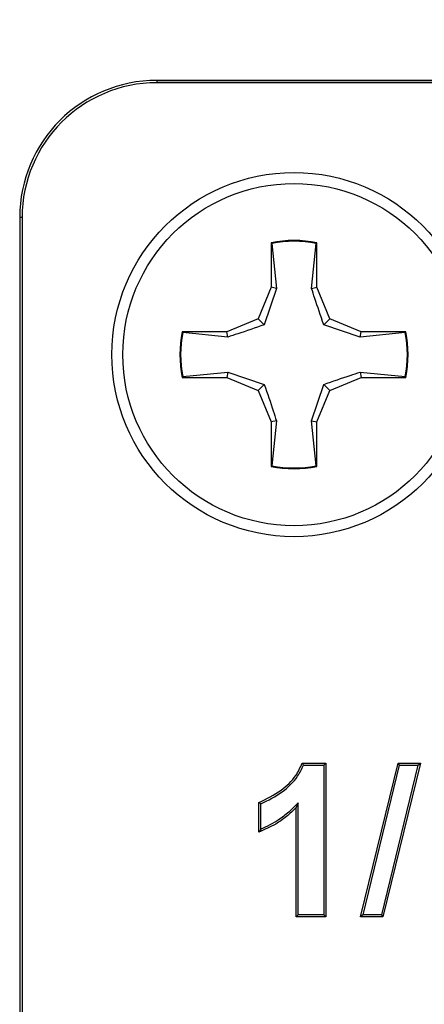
# Model space of a CAD drawing. Header units: inches. Extents: x 0.3 to 33.8, y 0.2 to 21.7.
# Tile 99 of 192: x 12.8021 to 12.8389, y 15.6031 to 15.6928. Entities that reach past the tile are written whole.
import ezdxf

# ---------------------------------------------------------------- set-up
doc = ezdxf.new("R2010")
doc.units = ezdxf.units.IN
doc.header["$MEASUREMENT"] = 0
doc.layers.add('BORDERS', color=7, linetype='Continuous')
doc.styles.add('SLDTEXTSTYLE0', font='TXT', dxfattribs={"width": 0.75})
doc.dimstyles.new('SLDDIMSTYLE1', dxfattribs={"dimtxt": 0.1377952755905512, "dimasz": 0.13, "dimexe": 0, "dimexo": 0.0625, "dimgap": 0.0344488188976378, "dimtad": 1, "dimdec": 3, "dimlfac": 10, "dimrnd": 1e-09, "dimzin": 12, "dimdsep": 46, "dimtxsty": 'SLDTEXTSTYLE0', "dimsah": 1, "dimcen": 0.09, "dimadec": 0, "dimazin": 3, "dimtfac": 1, "dimtdec": 3, "dimtmove": 0, "dimatfit": 0, "dimfxl": 0, "dimfrac": 2, "dimtolj": 1, "dimtzin": 12, "dimarcsym": 0})

# ---------------------------------------------------------------- blocks, each defined once
blk = doc.blocks.new('_D_5')
at = {"layer": 'BORDERS'}
for p, q in [((13.95321977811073, 15.92580063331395), (13.95321977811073, 16.17580063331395)), ((13.16642035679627, 15.92580063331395), (13.99258985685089, 15.92580063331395)), ((13.95321977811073, 15.92580063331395), (13.95321977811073, 15.17630063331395)), ((13.52830317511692, 15.70799446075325), (13.52830317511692, 15.74997895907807)), ((13.52830317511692, 15.74997895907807), (13.74705317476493, 15.74997895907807)), ((13.74705317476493, 15.74997895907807), (13.74705317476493, 15.70799446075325)), ((13.52830317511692, 15.40254826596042), (13.52830317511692, 15.36056376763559)), ((13.74705317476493, 15.3605637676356), (13.74705317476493, 15.40254826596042)), ((13.52830317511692, 15.36056376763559), (13.74705317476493, 15.3605637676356)), ((12.87489383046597, 15.17630063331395), (13.99258985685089, 15.17630063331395)), ((13.95321977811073, 15.17630063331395), (13.95321977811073, 14.92630063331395))]:
    blk.add_line(p, q, dxfattribs=at)
for points in [[(13.95321977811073, 15.92580063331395), (13.97321977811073, 16.05580063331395), (13.93321977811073, 16.05580063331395)], [(13.95321977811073, 15.17630063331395), (13.93321977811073, 15.04630063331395), (13.97321977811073, 15.04630063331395)]]:
    blk.add_solid(points, dxfattribs=at)
at = {"layer": 'BORDERS', "char_height": 0.1377952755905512, "attachment_point": 1, "rotation": 90.00000000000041, "style": 'SLDTEXTSTYLE0'}
for s, insert in [('7.495', (13.77559233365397, 15.32618670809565)), ('190', (13.56942573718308, 15.40254826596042))]:
    blk.add_mtext(s, dxfattribs=dict(at, insert=insert))

msp = doc.modelspace()

# ---------------------------------------------------------------- linework, layer by layer
at = {"color": 7, "linetype": 'Continuous', "lineweight": 25}
for p, q in [((13.11455027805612, 15.68730063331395), (12.81455027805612, 15.68730063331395)), ((12.81455027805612, 15.68730063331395), (12.81455027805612, 15.68708244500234)), ((12.81455027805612, 15.68730063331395), (13.11455027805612, 15.68730063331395)), ((13.11455027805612, 15.68708244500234), (12.81455027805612, 15.68708244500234)), ((12.80226846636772, 15.67480063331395), (12.80205027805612, 15.67480063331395)), ((12.80205027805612, 15.67480063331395), (12.80205027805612, 15.44980063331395)), ((12.80205027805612, 15.67480063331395), (12.80205027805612, 15.44980063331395)), ((12.80226846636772, 15.67480063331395), (12.80226846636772, 15.44980063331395)), ((12.82497027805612, 15.67249051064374), (12.82497027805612, 15.66843557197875)), ((12.82503816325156, 15.67243493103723), (12.82497027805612, 15.67249051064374)), ((12.82503816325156, 15.67243493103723), (12.82544917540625, 15.6683403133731)), ((12.82865138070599, 15.6683403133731), (12.82906239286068, 15.67243493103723)), ((12.82906239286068, 15.67243493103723), (12.82913027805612, 15.67249051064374)), ((12.82913027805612, 15.66843557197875), (12.82913027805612, 15.67249051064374)), ((12.82497027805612, 15.66843557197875), (12.82378261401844, 15.66556829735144)), ((12.82544917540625, 15.6683403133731), (12.82433461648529, 15.66501629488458)), ((12.82544917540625, 15.6683403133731), (12.82497027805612, 15.66843557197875)), ((12.82865138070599, 15.6683403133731), (12.82913027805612, 15.66843557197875)), ((12.8303179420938, 15.66556829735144), (12.82913027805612, 15.66843557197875)), ((12.82378261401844, 15.66556829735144), (12.82091533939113, 15.66438063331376)), ((12.82433461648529, 15.66501629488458), (12.82378261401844, 15.66556829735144)), ((12.82976593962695, 15.66501629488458), (12.8303179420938, 15.66556829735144)), ((12.83308995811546, 15.66390173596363), (12.82976593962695, 15.66501629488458)), ((12.83318521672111, 15.66438063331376), (12.8303179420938, 15.66556829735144)), ((12.82091533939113, 15.66438063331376), (12.81686040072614, 15.66438063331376)), ((12.81691598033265, 15.66431274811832), (12.81686040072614, 15.66438063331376)), ((12.82101059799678, 15.66390173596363), (12.81691598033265, 15.66431274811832)), ((12.82101059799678, 15.66390173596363), (12.82091533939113, 15.66438063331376)), ((12.83308995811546, 15.66390173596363), (12.83318521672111, 15.66438063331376)), ((12.83718457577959, 15.66431274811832), (12.83308995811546, 15.66390173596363)), ((12.8372401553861, 15.66438063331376), (12.83318521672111, 15.66438063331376)), ((12.83718457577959, 15.66431274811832), (12.8372401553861, 15.66438063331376)), ((12.81691598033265, 15.6602885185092), (12.81686040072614, 15.66022063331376)), ((12.81686040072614, 15.66022063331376), (12.82091533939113, 15.66022063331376)), ((12.81691598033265, 15.6602885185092), (12.82101059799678, 15.66069953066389)), ((12.82101059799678, 15.66069953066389), (12.82091533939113, 15.66022063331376)), ((12.82091533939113, 15.66022063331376), (12.82378261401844, 15.65903296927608)), ((12.82101059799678, 15.66069953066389), (12.82433461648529, 15.65958497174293)), ((12.8303179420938, 15.65903296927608), (12.83318521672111, 15.66022063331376)), ((12.83308995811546, 15.66069953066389), (12.83718457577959, 15.6602885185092)), ((12.83308995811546, 15.66069953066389), (12.83318521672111, 15.66022063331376)), ((12.83318521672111, 15.66022063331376), (12.8372401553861, 15.66022063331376)), ((12.83718457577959, 15.6602885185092), (12.8372401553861, 15.66022063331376)), ((12.82433461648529, 15.65958497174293), (12.82378261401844, 15.65903296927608)), ((12.82865138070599, 15.65626095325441), (12.82976593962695, 15.65958497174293)), ((12.82976593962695, 15.65958497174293), (12.8303179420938, 15.65903296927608)), ((12.82378261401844, 15.65903296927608), (12.82497027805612, 15.65616569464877)), ((12.82913027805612, 15.65616569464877), (12.8303179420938, 15.65903296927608)), ((12.82544917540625, 15.65626095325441), (12.82497027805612, 15.65616569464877)), ((12.82497027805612, 15.65616569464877), (12.82497027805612, 15.65211075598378)), ((12.82544917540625, 15.65626095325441), (12.82503816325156, 15.65216633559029)), ((12.82906239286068, 15.65216633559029), (12.82865138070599, 15.65626095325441)), ((12.82865138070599, 15.65626095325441), (12.82913027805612, 15.65616569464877)), ((12.82913027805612, 15.65211075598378), (12.82913027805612, 15.65616569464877)), ((12.82503816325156, 15.65216633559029), (12.82497027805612, 15.65211075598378)), ((12.82906239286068, 15.65216633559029), (12.82913027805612, 15.65211075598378)), ((12.82779082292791, 15.62505063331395), (12.82995027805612, 15.62505063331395)), ((12.82791183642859, 15.62487565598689), (12.82977530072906, 15.62487565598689)), ((12.82977530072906, 15.62487565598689), (12.82995027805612, 15.62505063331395)), ((12.82977530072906, 15.62487565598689), (12.82977530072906, 15.611225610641)), ((12.82995027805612, 15.62505063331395), (12.82995027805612, 15.61105063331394)), ((12.8331249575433, 15.61105063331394), (12.83653801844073, 15.62505063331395)), ((12.8333477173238, 15.611225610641), (12.83667546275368, 15.62487565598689)), ((12.8383429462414, 15.62487565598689), (12.8350179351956, 15.611225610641)), ((12.8385656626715, 15.62505063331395), (12.83515540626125, 15.61105063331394)), ((12.83653801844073, 15.62505063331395), (12.8385656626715, 15.62505063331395)), ((12.83667546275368, 15.62487565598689), (12.83653801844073, 15.62505063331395)), ((12.83667546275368, 15.62487565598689), (12.8383429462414, 15.62487565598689)), ((12.8383429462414, 15.62487565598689), (12.8385656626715, 15.62505063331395)), ((12.82384771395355, 15.6187685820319), (12.82384771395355, 15.6214608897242)), ((12.82402269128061, 15.61902459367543), (12.82402269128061, 15.62133980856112)), ((12.82743294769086, 15.62144475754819), (12.82725797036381, 15.62101778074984)), ((12.82725797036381, 15.61105063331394), (12.82725797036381, 15.62101778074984)), ((12.82743294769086, 15.611225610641), (12.82743294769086, 15.62144475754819)), ((12.82743294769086, 15.611225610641), (12.82725797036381, 15.61105063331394)), ((12.82995027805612, 15.61105063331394), (12.82725797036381, 15.61105063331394)), ((12.82977530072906, 15.611225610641), (12.82743294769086, 15.611225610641)), ((12.82977530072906, 15.611225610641), (12.82995027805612, 15.61105063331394)), ((12.8333477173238, 15.611225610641), (12.8331249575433, 15.61105063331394)), ((12.83515540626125, 15.61105063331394), (12.8331249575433, 15.61105063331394)), ((12.8350179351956, 15.611225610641), (12.8333477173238, 15.611225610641)), ((12.8350179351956, 15.611225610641), (12.83515540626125, 15.61105063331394))]:
    msp.add_line(p, q, dxfattribs=at)
at = {"color": 7, "linetype": 'Continuous', "lineweight": 25, "flags": 128}
msp.add_lwpolyline([(12.82402269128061, 15.62133980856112), (12.8239352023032, 15.62140028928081), (12.82384771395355, 15.6214608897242)], dxfattribs=at)
at = {"color": 7, "linetype": 'Continuous', "lineweight": 25}
for centre, radius in [((12.82705027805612, 15.66230063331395), 0.01660000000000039), ((12.82705027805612, 15.66230063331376), 0.01559999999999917)]:
    msp.add_circle(centre, radius, dxfattribs=at)
for centre, radius, start, end in [((12.81455027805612, 15.67480063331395), 0.01249999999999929, 90, 180), ((12.81455027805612, 15.67480063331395), 0.01249999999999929, 90, 180), ((12.81455027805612, 15.67480063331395), 0.01228181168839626, 90, 180), ((12.82705027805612, 15.66230063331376), 0.01040000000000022, 78.46304096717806, 101.5369590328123), ((12.82705027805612, 15.66230063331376), 0.01033211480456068, 78.77024530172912, 101.2297546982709), ((12.82705027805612, 15.66230063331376), 0.01040000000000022, 168.4630409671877, 191.5369590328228), ((12.82705027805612, 15.66230063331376), 0.01033211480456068, 168.7702453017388, 191.2297546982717), ((12.82705027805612, 15.66230063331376), 0.01033211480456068, 348.7702453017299, 11.22975469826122), ((12.82705027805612, 15.66230063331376), 0.01040000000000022, 348.4630409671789, 11.53695903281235), ((12.82705027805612, 15.66230063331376), 0.01033211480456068, 258.7702453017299, 281.2297546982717), ((12.82705027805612, 15.66230063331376), 0.01040000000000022, 258.4630409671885, 281.5369590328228)]:
    msp.add_arc(centre, radius, start, end, dxfattribs=at)
for points, knots in [([(12.82976593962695, 15.66501629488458), (12.82947830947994, 15.66584512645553), (12.82907064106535, 15.66701985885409), (12.82874675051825, 15.66803994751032), (12.82865138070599, 15.6683403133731)], [0, 0, 0, 0, 0.7055492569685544, 1, 1, 1, 1]), ([(12.82433461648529, 15.66501629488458), (12.82350578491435, 15.66472866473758), (12.82233105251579, 15.66432099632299), (12.82131096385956, 15.66399710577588), (12.82101059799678, 15.66390173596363)], [0, 0, 0, 0, 0.7055492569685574, 1, 1, 1, 1]), ([(12.82976593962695, 15.65958497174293), (12.83059477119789, 15.65987260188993), (12.83176950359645, 15.66028027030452), (12.83278959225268, 15.66060416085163), (12.83308995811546, 15.66069953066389)], [0, 0, 0, 0, 0.7055492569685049, 1, 1, 1, 1]), ([(12.82433461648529, 15.65958497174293), (12.82462224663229, 15.65875614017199), (12.82502991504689, 15.65758140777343), (12.82535380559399, 15.6565613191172), (12.82544917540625, 15.65626095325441)], [0, 0, 0, 0, 0.705549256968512, 1, 1, 1, 1]), ([(12.82384771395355, 15.6214608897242), (12.82454554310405, 15.6218026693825), (12.82580831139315, 15.62242114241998), (12.82718158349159, 15.62370533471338), (12.82761653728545, 15.62466578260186), (12.82779082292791, 15.62505063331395)], [0, 0, 0, 0, 0.4253777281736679, 0.7697493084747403, 1, 1, 1, 1]), ([(12.82402269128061, 15.62133980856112), (12.82469182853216, 15.62167633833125), (12.82595609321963, 15.62231217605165), (12.82730210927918, 15.62358090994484), (12.82774937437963, 15.62453067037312), (12.82791183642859, 15.62487565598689)], [0, 0, 0, 0, 0.4172336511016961, 0.7883192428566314, 1, 1, 1, 1]), ([(12.82791183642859, 15.62487565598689), (12.82789171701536, 15.62490481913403), (12.82785147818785, 15.62496314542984), (12.82781104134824, 15.6250214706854), (12.82779082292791, 15.62505063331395)], [0, 0, 0, 0, 0.4999999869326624, 1, 1, 1, 1]), ([(12.82725797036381, 15.62101778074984), (12.82696977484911, 15.62073702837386), (12.82639303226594, 15.6201751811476), (12.82526178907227, 15.61938288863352), (12.82436973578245, 15.61899536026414), (12.82384771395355, 15.6187685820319)], [0, 0, 0, 0, 0.2929380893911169, 0.5862335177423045, 1, 1, 1, 1]), ([(12.82743294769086, 15.62144475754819), (12.82715279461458, 15.62115686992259), (12.82659175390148, 15.62058033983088), (12.82547843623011, 15.61970975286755), (12.82456778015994, 15.61928114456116), (12.82402269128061, 15.61902459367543)], [0, 0, 0, 0, 0.2859096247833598, 0.5725689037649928, 1, 1, 1, 1]), ([(12.82402269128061, 15.61902459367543), (12.82399353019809, 15.61898176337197), (12.82393520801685, 15.61889610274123), (12.82387687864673, 15.61881108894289), (12.82384771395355, 15.6187685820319)], [0, 0, 0, 0, 0.4999998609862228, 1, 1, 1, 1])]:
    msp.add_open_spline(points, degree=3, knots=knots, dxfattribs=at)

# ---------------------------------------------------------------- dimensions: what is measured, and where the dimension line sits
at = {"layer": 'BORDERS'}
dim = msp.add_linear_dim(base=(13.95321977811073, 15.17630063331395), p1=(13.12705027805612, 15.92580063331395), p2=(12.83552375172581, 15.17630063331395), angle=90.0000000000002, dimstyle='SLDDIMSTYLE1', dxfattribs=at)
dim.commit()
dim.dimension.update_dxf_attribs({"geometry": '_D_5', "text_midpoint": (13.95321977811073, 15.55527136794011), "dimtype": 160})

doc.saveas('drawing.dxf')
